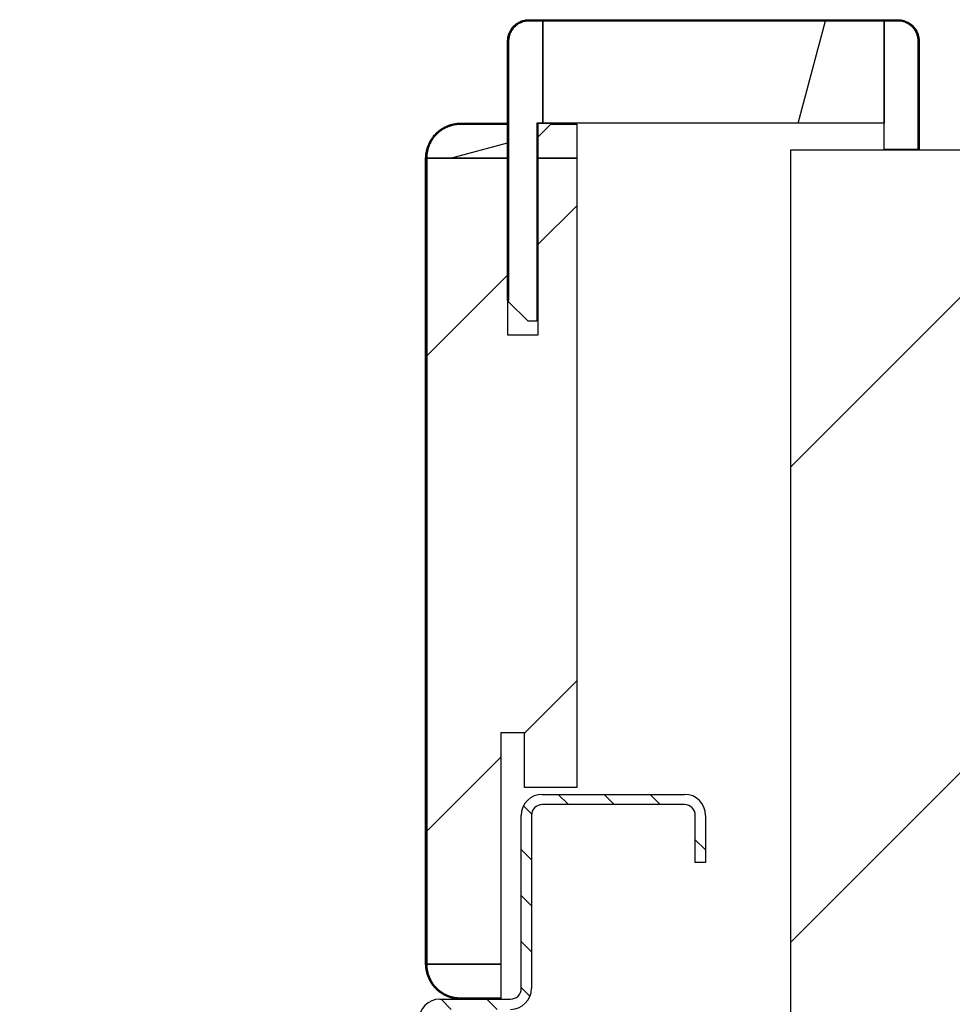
# Model space of a CAD drawing. Header units: millimetres. Extents: x -8500 to 4200, y 0 to 5940.
# Tile 40 of 256: x -7356 to -7220, y 760 to 904. Entities that reach past the tile are written whole.
import ezdxf

# ---------------------------------------------------------------- set-up
doc = ezdxf.new("R2010")
doc.units = ezdxf.units.MM
doc.layers.add('151', color=250, linetype='Continuous')
doc.layers.add('160', color=250, linetype='Continuous')
pattern_1 = [(45, (-8500, 0), (-34.7985, 34.7985), [])]
pattern_2 = [(134.95437, (-8500, 0), (-3.370277, -3.364913), [])]

msp = doc.modelspace()

# ---------------------------------------------------------------- hatches: boundary and pattern name
at = {"layer": '151', "linetype": 'Continuous', "lineweight": -3}
h = msp.add_hatch(dxfattribs=at)
h.set_pattern_fill('ANSI31', color=256, scale=1.5, angle=89.9544, style=0)
h.set_pattern_definition(pattern_2)
edge = h.paths.add_edge_path(flags=0)
edge.add_line((-7284.94, 863.32), (-7284.94, 901.32))
edge.add_spline(control_points=[(-7284.94, 901.32), (-7284.94, 901.42), (-7284.93, 901.63), (-7284.9, 901.83), (-7284.87, 901.99), (-7284.85, 902.04), (-7284.83, 902.14), (-7284.82, 902.19), (-7284.77, 902.34), (-7284.7, 902.53), (-7284.61, 902.71), (-7284.54, 902.85), (-7284.51, 902.9), (-7284.47, 902.96), (-7284.46, 902.98), (-7284.43, 903.03), (-7284.42, 903.05), (-7284.35, 903.16), (-7284.22, 903.32), (-7284.02, 903.55), (-7283.86, 903.69), (-7283.76, 903.77), (-7283.74, 903.79), (-7283.7, 903.82), (-7283.64, 903.87), (-7283.58, 903.91), (-7283.45, 904), (-7283.27, 904.1), (-7283.09, 904.19), (-7282.94, 904.25), (-7282.9, 904.27), (-7282.82, 904.29), (-7282.8, 904.3), (-7282.75, 904.32), (-7282.72, 904.33), (-7282.6, 904.36), (-7282.4, 904.41), (-7282.2, 904.44), (-7281.99, 904.46), (-7281.89, 904.47), (-7281.79, 904.47)], knot_values=[0, 0, 0, 0, 0.0625, 0.125, 0.125, 0.15625, 0.15625, 0.1875, 0.1875, 0.25, 0.3125, 0.3125, 0.34375, 0.34375, 0.359375, 0.359375, 0.375, 0.375, 0.4375, 0.5, 0.5625, 0.5625, 0.578125, 0.578125, 0.59375, 0.625, 0.625, 0.6875, 0.75, 0.75, 0.78125, 0.78125, 0.796875, 0.796875, 0.8125, 0.8125, 0.875, 0.9375, 0.9375, 1, 1, 1, 1], degree=3, periodic=0)
edge.add_line((-7281.79, 904.47), (-7227.79, 904.47))
edge.add_spline(control_points=[(-7227.79, 904.47), (-7227.68, 904.47), (-7227.48, 904.46), (-7227.27, 904.43), (-7227.12, 904.4), (-7227.07, 904.39), (-7226.97, 904.36), (-7226.92, 904.35), (-7226.77, 904.3), (-7226.58, 904.23), (-7226.39, 904.14), (-7226.26, 904.07), (-7226.21, 904.05), (-7226.14, 904.01), (-7226.12, 903.99), (-7226.08, 903.96), (-7226.06, 903.95), (-7225.95, 903.88), (-7225.78, 903.76), (-7225.56, 903.55), (-7225.42, 903.4), (-7225.33, 903.3), (-7225.32, 903.28), (-7225.29, 903.23), (-7225.24, 903.17), (-7225.19, 903.11), (-7225.11, 902.98), (-7225, 902.81), (-7224.92, 902.62), (-7224.86, 902.48), (-7224.84, 902.43), (-7224.81, 902.36), (-7224.8, 902.33), (-7224.79, 902.28), (-7224.78, 902.26), (-7224.74, 902.13), (-7224.69, 901.93), (-7224.66, 901.73), (-7224.64, 901.53), (-7224.64, 901.42), (-7224.64, 901.32)], knot_values=[0, 0, 0, 0, 0.0625, 0.125, 0.125, 0.15625, 0.15625, 0.1875, 0.1875, 0.25, 0.3125, 0.3125, 0.34375, 0.34375, 0.359375, 0.359375, 0.375, 0.375, 0.4375, 0.5, 0.5625, 0.5625, 0.578125, 0.578125, 0.59375, 0.625, 0.625, 0.6875, 0.75, 0.75, 0.78125, 0.78125, 0.796875, 0.796875, 0.8125, 0.8125, 0.875, 0.9375, 0.9375, 1, 1, 1, 1], degree=3, periodic=0)
edge.add_line((-7224.64, 901.32), (-7224.64, 885.47))
edge.add_line((-7224.64, 885.47), (-7224.79, 885.47))
edge.add_line((-7224.79, 885.47), (-7224.79, 901.32))
edge.add_spline(control_points=[(-7224.79, 901.32), (-7224.79, 901.42), (-7224.79, 901.52), (-7224.81, 901.71), (-7224.84, 901.9), (-7224.89, 902.09), (-7224.92, 902.21), (-7224.93, 902.24), (-7224.95, 902.28), (-7224.95, 902.31), (-7224.98, 902.38), (-7225, 902.42), (-7225.05, 902.56), (-7225.14, 902.73), (-7225.24, 902.9), (-7225.32, 903.02), (-7225.36, 903.08), (-7225.41, 903.14), (-7225.44, 903.18), (-7225.45, 903.2), (-7225.53, 903.3), (-7225.66, 903.44), (-7225.88, 903.64), (-7226.04, 903.76), (-7226.14, 903.83), (-7226.16, 903.84), (-7226.2, 903.87), (-7226.22, 903.88), (-7226.29, 903.92), (-7226.33, 903.94), (-7226.46, 904.01), (-7226.63, 904.09), (-7226.82, 904.16), (-7226.96, 904.2), (-7227.01, 904.22), (-7227.1, 904.24), (-7227.15, 904.25), (-7227.3, 904.28), (-7227.49, 904.31), (-7227.69, 904.32), (-7227.79, 904.32)], knot_values=[0, 0, 0, 0, 0.0625, 0.0625, 0.125, 0.1875, 0.1875, 0.203125, 0.203125, 0.21875, 0.21875, 0.25, 0.25, 0.3125, 0.375, 0.375, 0.40625, 0.421875, 0.421875, 0.4375, 0.4375, 0.5, 0.5625, 0.625, 0.625, 0.640625, 0.640625, 0.65625, 0.65625, 0.6875, 0.6875, 0.75, 0.8125, 0.8125, 0.84375, 0.84375, 0.875, 0.875, 0.9375, 1, 1, 1, 1], degree=3, periodic=0)
edge.add_line((-7227.79, 904.32), (-7281.79, 904.32))
edge.add_spline(control_points=[(-7281.79, 904.32), (-7281.89, 904.32), (-7281.98, 904.31), (-7282.18, 904.29), (-7282.37, 904.27), (-7282.56, 904.22), (-7282.68, 904.18), (-7282.7, 904.18), (-7282.75, 904.16), (-7282.77, 904.15), (-7282.84, 904.13), (-7282.89, 904.11), (-7283.03, 904.05), (-7283.2, 903.97), (-7283.37, 903.87), (-7283.49, 903.79), (-7283.55, 903.75), (-7283.61, 903.7), (-7283.65, 903.67), (-7283.67, 903.65), (-7283.77, 903.58), (-7283.91, 903.44), (-7284.11, 903.23), (-7284.22, 903.07), (-7284.29, 902.97), (-7284.31, 902.95), (-7284.33, 902.91), (-7284.35, 902.88), (-7284.38, 902.82), (-7284.41, 902.78), (-7284.48, 902.65), (-7284.56, 902.47), (-7284.63, 902.29), (-7284.67, 902.15), (-7284.68, 902.1), (-7284.71, 902), (-7284.72, 901.96), (-7284.75, 901.81), (-7284.78, 901.61), (-7284.79, 901.42), (-7284.79, 901.32)], knot_values=[0, 0, 0, 0, 0.0625, 0.0625, 0.125, 0.1875, 0.1875, 0.203125, 0.203125, 0.21875, 0.21875, 0.25, 0.25, 0.3125, 0.375, 0.375, 0.40625, 0.421875, 0.421875, 0.4375, 0.4375, 0.5, 0.5625, 0.625, 0.625, 0.640625, 0.640625, 0.65625, 0.65625, 0.6875, 0.6875, 0.75, 0.8125, 0.8125, 0.84375, 0.84375, 0.875, 0.875, 0.9375, 1, 1, 1, 1], degree=3, periodic=0)
edge.add_line((-7284.79, 901.32), (-7284.79, 863.32))
edge.add_line((-7284.79, 863.32), (-7284.94, 863.32))
h = msp.add_hatch(dxfattribs=at)
h.set_pattern_fill('ANSI31', color=256, scale=15.5, angle=29.9848, style=0)
h.set_pattern_definition([(74.9848, (-8500, 0), (-47.5322, 12.7497), [])])
h.paths.add_polyline_path([(-7229.79, 889.32), (-7279.79, 889.32), (-7279.79, 904.32), (-7229.79, 904.32)], flags=0)
h = msp.add_hatch(dxfattribs=at)
h.set_pattern_fill('ANSI31', color=256, scale=1.5, angle=29.9848, style=0)
h.set_pattern_definition([(74.9848, (-8500, 0), (-4.599894, 1.233847), [])])
edge = h.paths.add_edge_path(flags=0)
edge.add_line((-7296.79, 884.17), (-7296.79, 766.17))
edge.add_spline(control_points=[(-7296.79, 766.17), (-7296.79, 766), (-7296.77, 765.68), (-7296.72, 765.35), (-7296.67, 765.11), (-7296.66, 765.03), (-7296.62, 764.87), (-7296.59, 764.79), (-7296.52, 764.55), (-7296.41, 764.25), (-7296.27, 763.95), (-7296.16, 763.74), (-7296.12, 763.67), (-7296.05, 763.56), (-7296.03, 763.53), (-7295.99, 763.46), (-7295.96, 763.42), (-7295.85, 763.25), (-7295.66, 762.99), (-7295.44, 762.75), (-7295.21, 762.52), (-7295.08, 762.41), (-7294.93, 762.28), (-7294.89, 762.25), (-7294.83, 762.2), (-7294.8, 762.18), (-7294.7, 762.1), (-7294.63, 762.05), (-7294.43, 761.92), (-7294.15, 761.75), (-7293.85, 761.61), (-7293.62, 761.52), (-7293.55, 761.49), (-7293.43, 761.45), (-7293.39, 761.43), (-7293.31, 761.41), (-7293.28, 761.4), (-7293.08, 761.34), (-7292.76, 761.26), (-7292.44, 761.21), (-7292.12, 761.18), (-7291.95, 761.17), (-7291.79, 761.17)], knot_values=[0, 0, 0, 0, 0.0625, 0.125, 0.125, 0.15625, 0.15625, 0.1875, 0.1875, 0.25, 0.3125, 0.3125, 0.34375, 0.34375, 0.359375, 0.359375, 0.375, 0.375, 0.4375, 0.5, 0.5, 0.5625, 0.5625, 0.578125, 0.578125, 0.59375, 0.59375, 0.625, 0.625, 0.6875, 0.75, 0.75, 0.78125, 0.78125, 0.796875, 0.796875, 0.8125, 0.8125, 0.875, 0.9375, 0.9375, 1, 1, 1, 1], degree=3, periodic=0)
edge.add_line((-7291.79, 761.17), (-7285.94, 761.17))
edge.add_line((-7285.94, 761.17), (-7285.94, 761.02))
edge.add_line((-7285.94, 761.02), (-7291.79, 761.02))
edge.add_spline(control_points=[(-7291.79, 761.02), (-7291.96, 761.02), (-7292.13, 761.03), (-7292.46, 761.06), (-7292.79, 761.11), (-7293.12, 761.19), (-7293.32, 761.25), (-7293.36, 761.26), (-7293.44, 761.29), (-7293.48, 761.31), (-7293.6, 761.35), (-7293.68, 761.38), (-7293.91, 761.48), (-7294.22, 761.62), (-7294.5, 761.79), (-7294.71, 761.93), (-7294.78, 761.98), (-7294.89, 762.06), (-7294.92, 762.08), (-7294.99, 762.13), (-7295.02, 762.16), (-7295.18, 762.29), (-7295.31, 762.41), (-7295.55, 762.64), (-7295.77, 762.89), (-7295.97, 763.16), (-7296.09, 763.34), (-7296.11, 763.37), (-7296.16, 763.45), (-7296.18, 763.48), (-7296.25, 763.59), (-7296.29, 763.66), (-7296.41, 763.89), (-7296.55, 764.19), (-7296.66, 764.51), (-7296.74, 764.75), (-7296.76, 764.83), (-7296.8, 764.99), (-7296.82, 765.08), (-7296.87, 765.33), (-7296.92, 765.66), (-7296.94, 766), (-7296.94, 766.17)], knot_values=[0, 0, 0, 0, 0.0625, 0.0625, 0.125, 0.1875, 0.1875, 0.203125, 0.203125, 0.21875, 0.21875, 0.25, 0.25, 0.3125, 0.375, 0.375, 0.40625, 0.40625, 0.421875, 0.421875, 0.4375, 0.4375, 0.5, 0.5, 0.5625, 0.625, 0.625, 0.640625, 0.640625, 0.65625, 0.65625, 0.6875, 0.6875, 0.75, 0.8125, 0.8125, 0.84375, 0.84375, 0.875, 0.875, 0.9375, 1, 1, 1, 1], degree=3, periodic=0)
edge.add_line((-7296.94, 766.17), (-7296.94, 884.17))
edge.add_spline(control_points=[(-7296.94, 884.17), (-7296.94, 884.34), (-7296.93, 884.51), (-7296.9, 884.84), (-7296.85, 885.17), (-7296.76, 885.5), (-7296.7, 885.7), (-7296.69, 885.74), (-7296.66, 885.82), (-7296.65, 885.86), (-7296.61, 885.98), (-7296.58, 886.06), (-7296.48, 886.3), (-7296.34, 886.6), (-7296.16, 886.89), (-7296.02, 887.1), (-7295.98, 887.17), (-7295.9, 887.27), (-7295.87, 887.3), (-7295.82, 887.37), (-7295.8, 887.4), (-7295.66, 887.57), (-7295.55, 887.69), (-7295.31, 887.93), (-7295.06, 888.15), (-7294.79, 888.35), (-7294.62, 888.47), (-7294.58, 888.49), (-7294.51, 888.54), (-7294.47, 888.56), (-7294.36, 888.63), (-7294.29, 888.67), (-7294.07, 888.79), (-7293.76, 888.93), (-7293.45, 889.05), (-7293.21, 889.12), (-7293.13, 889.14), (-7292.96, 889.18), (-7292.88, 889.2), (-7292.63, 889.25), (-7292.3, 889.3), (-7291.96, 889.32), (-7291.79, 889.32)], knot_values=[0, 0, 0, 0, 0.0625, 0.0625, 0.125, 0.1875, 0.1875, 0.203125, 0.203125, 0.21875, 0.21875, 0.25, 0.25, 0.3125, 0.375, 0.375, 0.40625, 0.40625, 0.421875, 0.421875, 0.4375, 0.4375, 0.5, 0.5, 0.5625, 0.625, 0.625, 0.640625, 0.640625, 0.65625, 0.65625, 0.6875, 0.6875, 0.75, 0.8125, 0.8125, 0.84375, 0.84375, 0.875, 0.875, 0.9375, 1, 1, 1, 1], degree=3, periodic=0)
edge.add_line((-7291.79, 889.32), (-7284.94, 889.32))
edge.add_line((-7284.94, 889.32), (-7284.94, 889.17))
edge.add_line((-7284.94, 889.17), (-7291.79, 889.17))
edge.add_spline(control_points=[(-7291.79, 889.17), (-7291.95, 889.17), (-7292.28, 889.15), (-7292.61, 889.1), (-7292.85, 889.06), (-7292.93, 889.04), (-7293.09, 889), (-7293.17, 888.98), (-7293.4, 888.9), (-7293.71, 888.79), (-7294, 888.65), (-7294.22, 888.54), (-7294.29, 888.5), (-7294.4, 888.43), (-7294.43, 888.41), (-7294.5, 888.37), (-7294.53, 888.35), (-7294.71, 888.23), (-7294.97, 888.04), (-7295.21, 887.82), (-7295.44, 887.59), (-7295.55, 887.47), (-7295.68, 887.31), (-7295.71, 887.28), (-7295.76, 887.21), (-7295.78, 887.18), (-7295.85, 887.08), (-7295.9, 887.01), (-7296.04, 886.81), (-7296.2, 886.53), (-7296.34, 886.23), (-7296.44, 886.01), (-7296.47, 885.93), (-7296.51, 885.81), (-7296.52, 885.77), (-7296.55, 885.7), (-7296.56, 885.66), (-7296.62, 885.46), (-7296.7, 885.14), (-7296.75, 884.82), (-7296.78, 884.5), (-7296.79, 884.33), (-7296.79, 884.17)], knot_values=[0, 0, 0, 0, 0.0625, 0.125, 0.125, 0.15625, 0.15625, 0.1875, 0.1875, 0.25, 0.3125, 0.3125, 0.34375, 0.34375, 0.359375, 0.359375, 0.375, 0.375, 0.4375, 0.5, 0.5, 0.5625, 0.5625, 0.578125, 0.578125, 0.59375, 0.59375, 0.625, 0.625, 0.6875, 0.75, 0.75, 0.78125, 0.78125, 0.796875, 0.796875, 0.8125, 0.8125, 0.875, 0.9375, 0.9375, 1, 1, 1, 1], degree=3, periodic=0)
h = msp.add_hatch(dxfattribs=at)
h.set_pattern_fill('ANSI31', color=256, scale=15.5, angle=-29.9848, style=0)
h.set_pattern_definition([(15.0152, (-8500, 0), (-12.7497, 47.5322), [])])
edge = h.paths.add_edge_path(flags=0)
edge.add_line((-7284.94, 884.17), (-7296.79, 884.17))
edge.add_spline(control_points=[(-7296.79, 884.17), (-7296.79, 884.33), (-7296.77, 884.66), (-7296.72, 884.99), (-7296.67, 885.23), (-7296.66, 885.31), (-7296.62, 885.47), (-7296.59, 885.55), (-7296.52, 885.78), (-7296.41, 886.09), (-7296.27, 886.38), (-7296.16, 886.6), (-7296.12, 886.67), (-7296.05, 886.78), (-7296.03, 886.81), (-7295.99, 886.88), (-7295.96, 886.92), (-7295.85, 887.09), (-7295.66, 887.35), (-7295.44, 887.59), (-7295.21, 887.82), (-7295.08, 887.93), (-7294.93, 888.06), (-7294.89, 888.09), (-7294.83, 888.14), (-7294.8, 888.16), (-7294.7, 888.24), (-7294.63, 888.28), (-7294.43, 888.42), (-7294.15, 888.59), (-7293.85, 888.73), (-7293.62, 888.82), (-7293.55, 888.85), (-7293.43, 888.89), (-7293.39, 888.9), (-7293.31, 888.93), (-7293.28, 888.94), (-7293.08, 889), (-7292.76, 889.08), (-7292.44, 889.13), (-7292.12, 889.16), (-7291.95, 889.17), (-7291.79, 889.17)], knot_values=[0, 0, 0, 0, 0.0625, 0.125, 0.125, 0.15625, 0.15625, 0.1875, 0.1875, 0.25, 0.3125, 0.3125, 0.34375, 0.34375, 0.359375, 0.359375, 0.375, 0.375, 0.4375, 0.5, 0.5, 0.5625, 0.5625, 0.578125, 0.578125, 0.59375, 0.59375, 0.625, 0.625, 0.6875, 0.75, 0.75, 0.78125, 0.78125, 0.796875, 0.796875, 0.8125, 0.8125, 0.875, 0.9375, 0.9375, 1, 1, 1, 1], degree=3, periodic=0)
edge.add_line((-7291.79, 889.17), (-7284.94, 889.17))
edge.add_line((-7284.94, 889.17), (-7284.94, 884.17))
h = msp.add_hatch(dxfattribs=at)
h.set_pattern_fill('ANSI31', color=256, scale=15.5, style=0)
h.set_pattern_definition(pattern_1)
h.paths.add_polyline_path([(-7280.44, 884.17), (-7274.79, 884.17), (-7274.79, 792.02), (-7282.44, 792.02), (-7282.44, 800.02), (-7285.94, 800.02), (-7285.94, 766.17), (-7296.79, 766.17), (-7296.79, 884.17), (-7284.94, 884.17), (-7284.94, 858.32), (-7280.44, 858.32)], flags=0)
h = msp.add_hatch(dxfattribs=at)
h.set_pattern_fill('ANSI31', color=256, scale=1.5, angle=89.9544, style=0)
h.set_pattern_definition(pattern_2)
edge = h.paths.add_edge_path(flags=0)
edge.add_line((-7231.02, 682.02), (-7279.86, 682.02))
edge.add_arc((-7279.86, 685.1), 3.08, 180, 270, ccw=False)
edge.add_line((-7282.94, 685.1), (-7282.94, 725.44))
edge.add_arc((-7284.52, 725.44), 1.58, 0, 90)
edge.add_line((-7284.52, 727.02), (-7292.47, 727.02))
edge.add_arc((-7292.47, 725.44), 1.58, 90, 185)
edge.add_line((-7294.04, 725.3), (-7293.45, 718.47))
edge.add_arc((-7295.69, 718.27), 2.25, -180, 5, ccw=False)
edge.add_line((-7297.94, 718.27), (-7297.94, 757.94))
edge.add_arc((-7294.86, 757.94), 3.08, 90, 180, ccw=False)
edge.add_line((-7294.86, 761.02), (-7284.52, 761.02))
edge.add_arc((-7284.52, 762.6), 1.58, 270, 360)
edge.add_line((-7282.94, 762.6), (-7282.94, 787.94))
edge.add_arc((-7279.86, 787.94), 3.08, 90, 180, ccw=False)
edge.add_line((-7279.86, 791.02), (-7259.02, 791.02))
edge.add_arc((-7259.02, 787.94), 3.08, 0, 90, ccw=False)
edge.add_line((-7255.94, 787.94), (-7255.94, 781.02))
edge.add_line((-7255.94, 781.02), (-7257.44, 781.02))
edge.add_line((-7257.44, 781.02), (-7257.44, 787.94))
edge.add_arc((-7259.02, 787.94), 1.58, 0, 90)
edge.add_line((-7259.02, 789.52), (-7279.86, 789.52))
edge.add_arc((-7279.86, 787.94), 1.58, 90, 180)
edge.add_line((-7281.44, 787.94), (-7281.44, 762.6))
edge.add_arc((-7284.52, 762.6), 3.08, 270, 360, ccw=False)
edge.add_line((-7284.52, 759.52), (-7294.86, 759.52))
edge.add_arc((-7294.86, 757.94), 1.58, 90, 180)
edge.add_line((-7296.44, 757.94), (-7296.44, 718.27))
edge.add_arc((-7295.69, 718.27), 0.75, 180, 365)
edge.add_line((-7294.94, 718.33), (-7295.54, 725.17))
edge.add_arc((-7292.47, 725.44), 3.08, 90, 185, ccw=False)
edge.add_line((-7292.47, 728.52), (-7284.52, 728.52))
edge.add_arc((-7284.52, 725.44), 3.08, 0, 90, ccw=False)
edge.add_line((-7281.44, 725.44), (-7281.44, 685.1))
edge.add_arc((-7279.86, 685.1), 1.58, 180, 270)
edge.add_line((-7279.86, 683.52), (-7231.02, 683.52))
edge.add_arc((-7231.02, 685.1), 1.58, 270, 360)
edge.add_line((-7229.44, 685.1), (-7229.44, 697.02))
edge.add_line((-7229.44, 697.02), (-7227.94, 697.02))
edge.add_line((-7227.94, 697.02), (-7227.94, 685.1))
edge.add_arc((-7231.02, 685.1), 3.08, 270, 360, ccw=False)
at = {"layer": '160', "linetype": 'Continuous', "lineweight": -3}
h = msp.add_hatch(dxfattribs=at)
h.set_pattern_fill('ANSI31', color=256, scale=15.5, style=0)
h.set_pattern_definition(pattern_1)
h.paths.add_polyline_path([(-7948.44, 697.02), (-8098.44, 697.02), (-8098.44, 885.42), (-7948.44, 885.42)], flags=0)
h.paths.add_polyline_path([(-7093.44, 697.02), (-7243.44, 697.02), (-7243.44, 885.42), (-7093.44, 885.42)], flags=0)

# ---------------------------------------------------------------- linework, layer by layer
at = {"layer": '151', "linetype": 'Continuous', "lineweight": -3}
for p, q in [((-7281.79, 904.47), (-7227.79, 904.47)), ((-7281.79, 904.32), (-7279.79, 904.32)), ((-7227.79, 904.32), (-7281.79, 904.32)), ((-7279.79, 904.32), (-7279.79, 889.32)), ((-7279.79, 889.32), (-7279.79, 904.32)), ((-7279.79, 904.32), (-7229.79, 904.32)), ((-7229.79, 904.32), (-7227.79, 904.32)), ((-7229.79, 885.47), (-7229.79, 904.32)), ((-7229.79, 904.32), (-7229.79, 889.32)), ((-7284.94, 863.32), (-7284.94, 901.32)), ((-7284.79, 863.17), (-7284.79, 901.32)), ((-7284.79, 901.32), (-7284.79, 863.32)), ((-7224.79, 901.32), (-7224.79, 885.47)), ((-7224.79, 885.47), (-7224.79, 901.32)), ((-7224.64, 901.32), (-7224.64, 885.47)), ((-7291.79, 889.32), (-7284.94, 889.32)), ((-7291.79, 889.17), (-7284.94, 889.17)), ((-7284.94, 889.17), (-7291.79, 889.17)), ((-7284.94, 889.32), (-7284.94, 889.17)), ((-7284.94, 889.17), (-7284.94, 884.17)), ((-7280.64, 889.32), (-7280.64, 860.32)), ((-7279.79, 889.32), (-7280.64, 889.32)), ((-7278.44, 889.32), (-7280.44, 887.32)), ((-7280.44, 889.32), (-7278.44, 889.32)), ((-7280.44, 887.32), (-7280.44, 889.32)), ((-7280.44, 887.32), (-7278.59, 889.17)), ((-7229.79, 889.32), (-7279.79, 889.32)), ((-7278.59, 889.17), (-7278.44, 889.32)), ((-7276.79, 889.17), (-7278.59, 889.17)), ((-7278.59, 889.17), (-7274.79, 889.17)), ((-7278.44, 889.32), (-7276.79, 889.32)), ((-7276.79, 889.32), (-7276.79, 889.17)), ((-7274.79, 889.17), (-7274.79, 884.17)), ((-7280.44, 884.17), (-7280.44, 887.32)), ((-7243.44, 885.42), (-7093.44, 885.42)), ((-7243.44, 697.02), (-7243.44, 885.42)), ((-7224.79, 885.47), (-7229.79, 885.47)), ((-7224.64, 885.47), (-7224.79, 885.47)), ((-7296.94, 766.17), (-7296.94, 884.17)), ((-7284.94, 884.17), (-7296.79, 884.17)), ((-7296.79, 766.17), (-7296.79, 884.17)), ((-7296.79, 884.17), (-7284.94, 884.17)), ((-7296.79, 884.17), (-7296.79, 766.17)), ((-7284.94, 884.17), (-7284.94, 858.32)), ((-7280.44, 884.17), (-7274.79, 884.17)), ((-7280.44, 858.32), (-7280.44, 884.17)), ((-7274.79, 884.17), (-7280.44, 884.17)), ((-7274.79, 884.17), (-7274.79, 792.02)), ((-7284.79, 863.32), (-7284.94, 863.32)), ((-7281.94, 860.32), (-7284.79, 863.17)), ((-7280.64, 860.32), (-7281.94, 860.32)), ((-7284.94, 858.32), (-7280.44, 858.32)), ((-7285.94, 800.02), (-7285.94, 766.17)), ((-7282.44, 800.02), (-7285.94, 800.02)), ((-7282.44, 792.02), (-7282.44, 800.02)), ((-7274.79, 792.02), (-7282.44, 792.02)), ((-7279.86, 791.02), (-7259.02, 791.02)), ((-7259.02, 789.52), (-7279.86, 789.52)), ((-7282.94, 762.6), (-7282.94, 787.94)), ((-7281.44, 787.94), (-7281.44, 762.6)), ((-7257.44, 781.02), (-7257.44, 787.94)), ((-7255.94, 787.94), (-7255.94, 781.02)), ((-7255.94, 781.02), (-7257.44, 781.02)), ((-7285.94, 766.17), (-7296.79, 766.17)), ((-7296.79, 766.17), (-7285.94, 766.17)), ((-7285.94, 766.17), (-7285.94, 761.17)), ((-7294.86, 761.02), (-7284.52, 761.02)), ((-7285.94, 761.17), (-7291.79, 761.17)), ((-7291.79, 761.17), (-7285.94, 761.17)), ((-7285.94, 761.02), (-7291.79, 761.02)), ((-7285.94, 761.17), (-7285.94, 761.02))]:
    msp.add_line(p, q, dxfattribs=at)
for centre, radius, start, end in [((-7279.86, 787.94), 3.08, 90, 180), ((-7259.02, 787.94), 3.08, 0, 90), ((-7279.86, 787.94), 1.58, 90, 180), ((-7259.02, 787.94), 1.58, 0, 90), ((-7284.52, 762.6), 1.58, 270, 0), ((-7284.52, 762.6), 3.08, 270, 0), ((-7294.86, 757.94), 3.08, 90, 180)]:
    msp.add_arc(centre, radius, start, end, dxfattribs=at)
for points, knots in [([(-7284.94, 901.32), (-7284.94, 901.42), (-7284.93, 901.63), (-7284.9, 901.83), (-7284.87, 901.99), (-7284.85, 902.04), (-7284.83, 902.14), (-7284.82, 902.19), (-7284.77, 902.34), (-7284.7, 902.53), (-7284.61, 902.71), (-7284.54, 902.85), (-7284.51, 902.9), (-7284.47, 902.96), (-7284.46, 902.98), (-7284.43, 903.03), (-7284.42, 903.05), (-7284.35, 903.16), (-7284.22, 903.32), (-7284.02, 903.55), (-7283.86, 903.69), (-7283.76, 903.77), (-7283.74, 903.79), (-7283.7, 903.82), (-7283.64, 903.87), (-7283.58, 903.91), (-7283.45, 904), (-7283.27, 904.1), (-7283.09, 904.19), (-7282.94, 904.25), (-7282.9, 904.27), (-7282.82, 904.29), (-7282.8, 904.3), (-7282.75, 904.32), (-7282.72, 904.33), (-7282.6, 904.36), (-7282.4, 904.41), (-7282.2, 904.44), (-7281.99, 904.46), (-7281.89, 904.47), (-7281.79, 904.47)], [0, 0, 0, 0, 0.0625, 0.125, 0.125, 0.15625, 0.15625, 0.1875, 0.1875, 0.25, 0.3125, 0.3125, 0.34375, 0.34375, 0.359375, 0.359375, 0.375, 0.375, 0.4375, 0.5, 0.5625, 0.5625, 0.578125, 0.578125, 0.59375, 0.625, 0.625, 0.6875, 0.75, 0.75, 0.78125, 0.78125, 0.796875, 0.796875, 0.8125, 0.8125, 0.875, 0.9375, 0.9375, 1, 1, 1, 1]), ([(-7284.79, 901.32), (-7284.79, 901.42), (-7284.78, 901.61), (-7284.75, 901.81), (-7284.72, 901.96), (-7284.71, 902), (-7284.68, 902.1), (-7284.67, 902.15), (-7284.63, 902.29), (-7284.56, 902.47), (-7284.48, 902.65), (-7284.41, 902.78), (-7284.38, 902.82), (-7284.35, 902.88), (-7284.33, 902.91), (-7284.31, 902.95), (-7284.29, 902.97), (-7284.22, 903.07), (-7284.11, 903.23), (-7283.91, 903.44), (-7283.77, 903.58), (-7283.67, 903.65), (-7283.65, 903.67), (-7283.61, 903.7), (-7283.55, 903.75), (-7283.49, 903.79), (-7283.37, 903.87), (-7283.2, 903.97), (-7283.03, 904.05), (-7282.89, 904.11), (-7282.84, 904.13), (-7282.77, 904.15), (-7282.75, 904.16), (-7282.7, 904.18), (-7282.68, 904.18), (-7282.56, 904.22), (-7282.37, 904.27), (-7282.18, 904.29), (-7281.98, 904.31), (-7281.89, 904.32), (-7281.79, 904.32)], [0, 0, 0, 0, 0.0625, 0.125, 0.125, 0.15625, 0.15625, 0.1875, 0.1875, 0.25, 0.3125, 0.3125, 0.34375, 0.34375, 0.359375, 0.359375, 0.375, 0.375, 0.4375, 0.5, 0.5625, 0.5625, 0.578125, 0.578125, 0.59375, 0.625, 0.625, 0.6875, 0.75, 0.75, 0.78125, 0.78125, 0.796875, 0.796875, 0.8125, 0.8125, 0.875, 0.9375, 0.9375, 1, 1, 1, 1]), ([(-7281.79, 904.32), (-7281.89, 904.32), (-7281.98, 904.31), (-7282.18, 904.29), (-7282.37, 904.27), (-7282.56, 904.22), (-7282.68, 904.18), (-7282.7, 904.18), (-7282.75, 904.16), (-7282.77, 904.15), (-7282.84, 904.13), (-7282.89, 904.11), (-7283.03, 904.05), (-7283.2, 903.97), (-7283.37, 903.87), (-7283.49, 903.79), (-7283.55, 903.75), (-7283.61, 903.7), (-7283.65, 903.67), (-7283.67, 903.65), (-7283.77, 903.58), (-7283.91, 903.44), (-7284.11, 903.23), (-7284.22, 903.07), (-7284.29, 902.97), (-7284.31, 902.95), (-7284.33, 902.91), (-7284.35, 902.88), (-7284.38, 902.82), (-7284.41, 902.78), (-7284.48, 902.65), (-7284.56, 902.47), (-7284.63, 902.29), (-7284.67, 902.15), (-7284.68, 902.1), (-7284.71, 902), (-7284.72, 901.96), (-7284.75, 901.81), (-7284.78, 901.61), (-7284.79, 901.42), (-7284.79, 901.32)], [0, 0, 0, 0, 0.0625, 0.0625, 0.125, 0.1875, 0.1875, 0.203125, 0.203125, 0.21875, 0.21875, 0.25, 0.25, 0.3125, 0.375, 0.375, 0.40625, 0.421875, 0.421875, 0.4375, 0.4375, 0.5, 0.5625, 0.625, 0.625, 0.640625, 0.640625, 0.65625, 0.65625, 0.6875, 0.6875, 0.75, 0.8125, 0.8125, 0.84375, 0.84375, 0.875, 0.875, 0.9375, 1, 1, 1, 1]), ([(-7227.79, 904.47), (-7227.68, 904.47), (-7227.48, 904.46), (-7227.27, 904.43), (-7227.12, 904.4), (-7227.07, 904.39), (-7226.97, 904.36), (-7226.92, 904.35), (-7226.77, 904.3), (-7226.58, 904.23), (-7226.39, 904.14), (-7226.26, 904.07), (-7226.21, 904.05), (-7226.14, 904.01), (-7226.12, 903.99), (-7226.08, 903.96), (-7226.06, 903.95), (-7225.95, 903.88), (-7225.78, 903.76), (-7225.56, 903.55), (-7225.42, 903.4), (-7225.33, 903.3), (-7225.32, 903.28), (-7225.29, 903.23), (-7225.24, 903.17), (-7225.19, 903.11), (-7225.11, 902.98), (-7225, 902.81), (-7224.92, 902.62), (-7224.86, 902.48), (-7224.84, 902.43), (-7224.81, 902.36), (-7224.8, 902.33), (-7224.79, 902.28), (-7224.78, 902.26), (-7224.74, 902.13), (-7224.69, 901.93), (-7224.66, 901.73), (-7224.64, 901.53), (-7224.64, 901.42), (-7224.64, 901.32)], [0, 0, 0, 0, 0.0625, 0.125, 0.125, 0.15625, 0.15625, 0.1875, 0.1875, 0.25, 0.3125, 0.3125, 0.34375, 0.34375, 0.359375, 0.359375, 0.375, 0.375, 0.4375, 0.5, 0.5625, 0.5625, 0.578125, 0.578125, 0.59375, 0.625, 0.625, 0.6875, 0.75, 0.75, 0.78125, 0.78125, 0.796875, 0.796875, 0.8125, 0.8125, 0.875, 0.9375, 0.9375, 1, 1, 1, 1]), ([(-7227.79, 904.32), (-7227.69, 904.32), (-7227.49, 904.31), (-7227.3, 904.28), (-7227.15, 904.25), (-7227.1, 904.24), (-7227.01, 904.22), (-7226.96, 904.2), (-7226.82, 904.16), (-7226.63, 904.09), (-7226.46, 904.01), (-7226.33, 903.94), (-7226.29, 903.92), (-7226.22, 903.88), (-7226.2, 903.87), (-7226.16, 903.84), (-7226.14, 903.83), (-7226.04, 903.76), (-7225.88, 903.64), (-7225.66, 903.44), (-7225.53, 903.3), (-7225.45, 903.2), (-7225.44, 903.18), (-7225.41, 903.14), (-7225.36, 903.08), (-7225.32, 903.02), (-7225.24, 902.9), (-7225.14, 902.73), (-7225.05, 902.56), (-7225, 902.42), (-7224.98, 902.38), (-7224.95, 902.31), (-7224.95, 902.28), (-7224.93, 902.24), (-7224.92, 902.21), (-7224.89, 902.09), (-7224.84, 901.9), (-7224.81, 901.71), (-7224.79, 901.52), (-7224.79, 901.42), (-7224.79, 901.32)], [0, 0, 0, 0, 0.0625, 0.125, 0.125, 0.15625, 0.15625, 0.1875, 0.1875, 0.25, 0.3125, 0.3125, 0.34375, 0.34375, 0.359375, 0.359375, 0.375, 0.375, 0.4375, 0.5, 0.5625, 0.5625, 0.578125, 0.578125, 0.59375, 0.625, 0.625, 0.6875, 0.75, 0.75, 0.78125, 0.78125, 0.796875, 0.796875, 0.8125, 0.8125, 0.875, 0.9375, 0.9375, 1, 1, 1, 1]), ([(-7224.79, 901.32), (-7224.79, 901.42), (-7224.79, 901.52), (-7224.81, 901.71), (-7224.84, 901.9), (-7224.89, 902.09), (-7224.92, 902.21), (-7224.93, 902.24), (-7224.95, 902.28), (-7224.95, 902.31), (-7224.98, 902.38), (-7225, 902.42), (-7225.05, 902.56), (-7225.14, 902.73), (-7225.24, 902.9), (-7225.32, 903.02), (-7225.36, 903.08), (-7225.41, 903.14), (-7225.44, 903.18), (-7225.45, 903.2), (-7225.53, 903.3), (-7225.66, 903.44), (-7225.88, 903.64), (-7226.04, 903.76), (-7226.14, 903.83), (-7226.16, 903.84), (-7226.2, 903.87), (-7226.22, 903.88), (-7226.29, 903.92), (-7226.33, 903.94), (-7226.46, 904.01), (-7226.63, 904.09), (-7226.82, 904.16), (-7226.96, 904.2), (-7227.01, 904.22), (-7227.1, 904.24), (-7227.15, 904.25), (-7227.3, 904.28), (-7227.49, 904.31), (-7227.69, 904.32), (-7227.79, 904.32)], [0, 0, 0, 0, 0.0625, 0.0625, 0.125, 0.1875, 0.1875, 0.203125, 0.203125, 0.21875, 0.21875, 0.25, 0.25, 0.3125, 0.375, 0.375, 0.40625, 0.421875, 0.421875, 0.4375, 0.4375, 0.5, 0.5625, 0.625, 0.625, 0.640625, 0.640625, 0.65625, 0.65625, 0.6875, 0.6875, 0.75, 0.8125, 0.8125, 0.84375, 0.84375, 0.875, 0.875, 0.9375, 1, 1, 1, 1]), ([(-7296.94, 884.17), (-7296.94, 884.34), (-7296.93, 884.51), (-7296.9, 884.84), (-7296.85, 885.17), (-7296.76, 885.5), (-7296.7, 885.7), (-7296.69, 885.74), (-7296.66, 885.82), (-7296.65, 885.86), (-7296.61, 885.98), (-7296.58, 886.06), (-7296.48, 886.3), (-7296.34, 886.6), (-7296.16, 886.89), (-7296.02, 887.1), (-7295.98, 887.17), (-7295.9, 887.27), (-7295.87, 887.3), (-7295.82, 887.37), (-7295.8, 887.4), (-7295.66, 887.57), (-7295.55, 887.69), (-7295.31, 887.93), (-7295.06, 888.15), (-7294.79, 888.35), (-7294.62, 888.47), (-7294.58, 888.49), (-7294.51, 888.54), (-7294.47, 888.56), (-7294.36, 888.63), (-7294.29, 888.67), (-7294.07, 888.79), (-7293.76, 888.93), (-7293.45, 889.05), (-7293.21, 889.12), (-7293.13, 889.14), (-7292.96, 889.18), (-7292.88, 889.2), (-7292.63, 889.25), (-7292.3, 889.3), (-7291.96, 889.32), (-7291.79, 889.32)], [0, 0, 0, 0, 0.0625, 0.0625, 0.125, 0.1875, 0.1875, 0.203125, 0.203125, 0.21875, 0.21875, 0.25, 0.25, 0.3125, 0.375, 0.375, 0.40625, 0.40625, 0.421875, 0.421875, 0.4375, 0.4375, 0.5, 0.5, 0.5625, 0.625, 0.625, 0.640625, 0.640625, 0.65625, 0.65625, 0.6875, 0.6875, 0.75, 0.8125, 0.8125, 0.84375, 0.84375, 0.875, 0.875, 0.9375, 1, 1, 1, 1]), ([(-7296.79, 884.17), (-7296.79, 884.33), (-7296.77, 884.66), (-7296.72, 884.99), (-7296.67, 885.23), (-7296.66, 885.31), (-7296.62, 885.47), (-7296.59, 885.55), (-7296.52, 885.78), (-7296.41, 886.09), (-7296.27, 886.38), (-7296.16, 886.6), (-7296.12, 886.67), (-7296.05, 886.78), (-7296.03, 886.81), (-7295.99, 886.88), (-7295.96, 886.92), (-7295.85, 887.09), (-7295.66, 887.35), (-7295.44, 887.59), (-7295.21, 887.82), (-7295.08, 887.93), (-7294.93, 888.06), (-7294.89, 888.09), (-7294.83, 888.14), (-7294.8, 888.16), (-7294.7, 888.24), (-7294.63, 888.28), (-7294.43, 888.42), (-7294.15, 888.59), (-7293.85, 888.73), (-7293.62, 888.82), (-7293.55, 888.85), (-7293.43, 888.89), (-7293.39, 888.9), (-7293.31, 888.93), (-7293.28, 888.94), (-7293.08, 889), (-7292.76, 889.08), (-7292.44, 889.13), (-7292.12, 889.16), (-7291.95, 889.17), (-7291.79, 889.17)], [0, 0, 0, 0, 0.0625, 0.125, 0.125, 0.15625, 0.15625, 0.1875, 0.1875, 0.25, 0.3125, 0.3125, 0.34375, 0.34375, 0.359375, 0.359375, 0.375, 0.375, 0.4375, 0.5, 0.5, 0.5625, 0.5625, 0.578125, 0.578125, 0.59375, 0.59375, 0.625, 0.625, 0.6875, 0.75, 0.75, 0.78125, 0.78125, 0.796875, 0.796875, 0.8125, 0.8125, 0.875, 0.9375, 0.9375, 1, 1, 1, 1]), ([(-7291.79, 889.17), (-7291.95, 889.17), (-7292.28, 889.15), (-7292.61, 889.1), (-7292.85, 889.06), (-7292.93, 889.04), (-7293.09, 889), (-7293.17, 888.98), (-7293.4, 888.9), (-7293.71, 888.79), (-7294, 888.65), (-7294.22, 888.54), (-7294.29, 888.5), (-7294.4, 888.43), (-7294.43, 888.41), (-7294.5, 888.37), (-7294.53, 888.35), (-7294.71, 888.23), (-7294.97, 888.04), (-7295.21, 887.82), (-7295.44, 887.59), (-7295.55, 887.47), (-7295.68, 887.31), (-7295.71, 887.28), (-7295.76, 887.21), (-7295.78, 887.18), (-7295.85, 887.08), (-7295.9, 887.01), (-7296.04, 886.81), (-7296.2, 886.53), (-7296.34, 886.23), (-7296.44, 886.01), (-7296.47, 885.93), (-7296.51, 885.81), (-7296.52, 885.77), (-7296.55, 885.7), (-7296.56, 885.66), (-7296.62, 885.46), (-7296.7, 885.14), (-7296.75, 884.82), (-7296.78, 884.5), (-7296.79, 884.33), (-7296.79, 884.17)], [0, 0, 0, 0, 0.0625, 0.125, 0.125, 0.15625, 0.15625, 0.1875, 0.1875, 0.25, 0.3125, 0.3125, 0.34375, 0.34375, 0.359375, 0.359375, 0.375, 0.375, 0.4375, 0.5, 0.5, 0.5625, 0.5625, 0.578125, 0.578125, 0.59375, 0.59375, 0.625, 0.625, 0.6875, 0.75, 0.75, 0.78125, 0.78125, 0.796875, 0.796875, 0.8125, 0.8125, 0.875, 0.9375, 0.9375, 1, 1, 1, 1]), ([(-7291.79, 761.02), (-7291.96, 761.02), (-7292.13, 761.03), (-7292.46, 761.06), (-7292.79, 761.11), (-7293.12, 761.19), (-7293.32, 761.25), (-7293.36, 761.26), (-7293.44, 761.29), (-7293.48, 761.31), (-7293.6, 761.35), (-7293.68, 761.38), (-7293.91, 761.48), (-7294.22, 761.62), (-7294.5, 761.79), (-7294.71, 761.93), (-7294.78, 761.98), (-7294.89, 762.06), (-7294.92, 762.08), (-7294.99, 762.13), (-7295.02, 762.16), (-7295.18, 762.29), (-7295.31, 762.41), (-7295.55, 762.64), (-7295.77, 762.89), (-7295.97, 763.16), (-7296.09, 763.34), (-7296.11, 763.37), (-7296.16, 763.45), (-7296.18, 763.48), (-7296.25, 763.59), (-7296.29, 763.66), (-7296.41, 763.89), (-7296.55, 764.19), (-7296.66, 764.51), (-7296.74, 764.75), (-7296.76, 764.83), (-7296.8, 764.99), (-7296.82, 765.08), (-7296.87, 765.33), (-7296.92, 765.66), (-7296.94, 766), (-7296.94, 766.17)], [0, 0, 0, 0, 0.0625, 0.0625, 0.125, 0.1875, 0.1875, 0.203125, 0.203125, 0.21875, 0.21875, 0.25, 0.25, 0.3125, 0.375, 0.375, 0.40625, 0.40625, 0.421875, 0.421875, 0.4375, 0.4375, 0.5, 0.5, 0.5625, 0.625, 0.625, 0.640625, 0.640625, 0.65625, 0.65625, 0.6875, 0.6875, 0.75, 0.8125, 0.8125, 0.84375, 0.84375, 0.875, 0.875, 0.9375, 1, 1, 1, 1]), ([(-7291.79, 761.17), (-7291.95, 761.17), (-7292.28, 761.19), (-7292.61, 761.23), (-7292.85, 761.28), (-7292.93, 761.3), (-7293.09, 761.34), (-7293.17, 761.36), (-7293.4, 761.43), (-7293.71, 761.54), (-7294, 761.68), (-7294.22, 761.8), (-7294.29, 761.84), (-7294.4, 761.9), (-7294.43, 761.92), (-7294.5, 761.97), (-7294.53, 761.99), (-7294.71, 762.11), (-7294.97, 762.3), (-7295.21, 762.52), (-7295.44, 762.75), (-7295.55, 762.87), (-7295.68, 763.03), (-7295.71, 763.06), (-7295.76, 763.13), (-7295.78, 763.16), (-7295.85, 763.26), (-7295.9, 763.33), (-7296.04, 763.53), (-7296.2, 763.81), (-7296.34, 764.1), (-7296.44, 764.33), (-7296.47, 764.41), (-7296.51, 764.52), (-7296.52, 764.56), (-7296.55, 764.64), (-7296.56, 764.68), (-7296.62, 764.88), (-7296.7, 765.19), (-7296.75, 765.52), (-7296.78, 765.84), (-7296.79, 766), (-7296.79, 766.17)], [0, 0, 0, 0, 0.0625, 0.125, 0.125, 0.15625, 0.15625, 0.1875, 0.1875, 0.25, 0.3125, 0.3125, 0.34375, 0.34375, 0.359375, 0.359375, 0.375, 0.375, 0.4375, 0.5, 0.5, 0.5625, 0.5625, 0.578125, 0.578125, 0.59375, 0.59375, 0.625, 0.625, 0.6875, 0.75, 0.75, 0.78125, 0.78125, 0.796875, 0.796875, 0.8125, 0.8125, 0.875, 0.9375, 0.9375, 1, 1, 1, 1]), ([(-7296.79, 766.17), (-7296.79, 766), (-7296.77, 765.68), (-7296.72, 765.35), (-7296.67, 765.11), (-7296.66, 765.03), (-7296.62, 764.87), (-7296.59, 764.79), (-7296.52, 764.55), (-7296.41, 764.25), (-7296.27, 763.95), (-7296.16, 763.74), (-7296.12, 763.67), (-7296.05, 763.56), (-7296.03, 763.53), (-7295.99, 763.46), (-7295.96, 763.42), (-7295.85, 763.25), (-7295.66, 762.99), (-7295.44, 762.75), (-7295.21, 762.52), (-7295.08, 762.41), (-7294.93, 762.28), (-7294.89, 762.25), (-7294.83, 762.2), (-7294.8, 762.18), (-7294.7, 762.1), (-7294.63, 762.05), (-7294.43, 761.92), (-7294.15, 761.75), (-7293.85, 761.61), (-7293.62, 761.52), (-7293.55, 761.49), (-7293.43, 761.45), (-7293.39, 761.43), (-7293.31, 761.41), (-7293.28, 761.4), (-7293.08, 761.34), (-7292.76, 761.26), (-7292.44, 761.21), (-7292.12, 761.18), (-7291.95, 761.17), (-7291.79, 761.17)], [0, 0, 0, 0, 0.0625, 0.125, 0.125, 0.15625, 0.15625, 0.1875, 0.1875, 0.25, 0.3125, 0.3125, 0.34375, 0.34375, 0.359375, 0.359375, 0.375, 0.375, 0.4375, 0.5, 0.5, 0.5625, 0.5625, 0.578125, 0.578125, 0.59375, 0.59375, 0.625, 0.625, 0.6875, 0.75, 0.75, 0.78125, 0.78125, 0.796875, 0.796875, 0.8125, 0.8125, 0.875, 0.9375, 0.9375, 1, 1, 1, 1])]:
    msp.add_open_spline(points, degree=3, knots=knots, dxfattribs=at)

doc.saveas('drawing.dxf')
